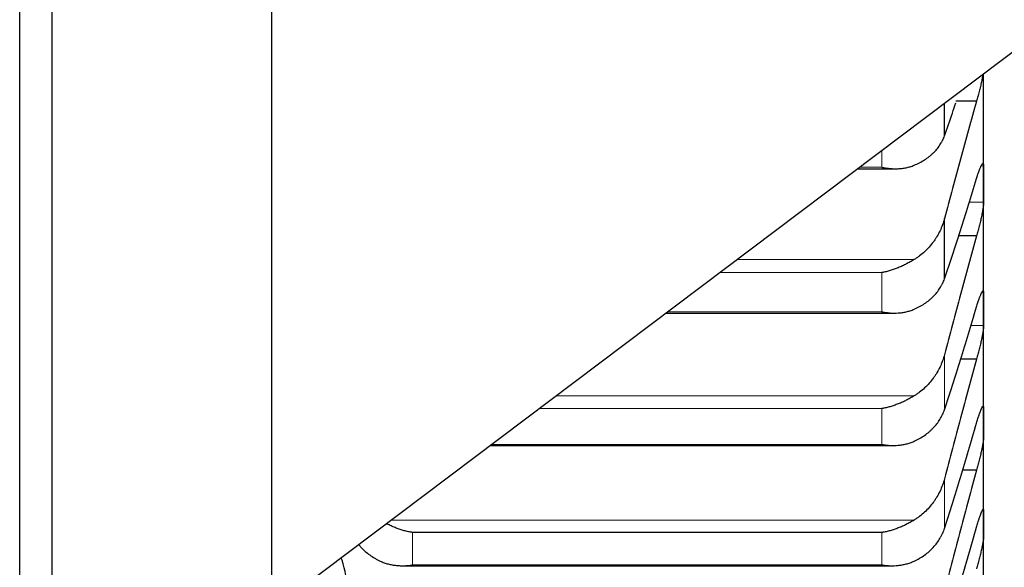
# Model space of a CAD drawing. Header units: inches. Extents: x 0 to 20790, y -12 to 14700.
# Tile 55 of 256: x 6285 to 6361, y 4918 to 4960. Entities that reach past the tile are written whole.
import ezdxf

# ---------------------------------------------------------------- set-up
doc = ezdxf.new("R2010")
doc.units = ezdxf.units.IN
doc.layers.add('1', color=7, linetype='Continuous', true_color=0xffffff)

msp = doc.modelspace()

# ---------------------------------------------------------------- linework, layer by layer
at = {"layer": '1', "color": 2, "linetype": 'Continuous', "lineweight": 25}
for p, q in [((6287.134, 4875.527), (6287.134, 5066.829)), ((6304.134, 4892.027), (6304.134, 5066.825)), ((6284.634, 4725.927), (6284.634, 5025.127)), ((6304.134, 4914.427), (6403.134, 4989.027)), ((6359.134, 4947.353), (6359.134, 4955.872)), ((6356.108, 4951.057), (6356.108, 4953.591)), ((6358.596, 4953.752), (6356.999, 4953.752)), ((6349.381, 4948.522), (6352.293, 4948.522)), ((6359.134, 4937.671), (6359.134, 4947.353)), ((6356.108, 4940.015), (6356.108, 4944.664)), ((6358.596, 4943.325), (6357.17, 4943.325)), ((6359.134, 4928.912), (6359.134, 4937.671)), ((6334.572, 4937.364), (6352.205, 4937.364)), ((6358.596, 4933.812), (6357.334, 4933.812)), ((6359.134, 4921.091), (6359.134, 4928.912)), ((6320.988, 4927.127), (6352.117, 4927.127)), ((6358.596, 4925.229), (6357.489, 4925.229)), ((6359.134, 4914.22), (6359.134, 4921.091)), ((6351.278, 4920.403), (6314.99, 4920.403)), ((6314.213, 4917.829), (6352.03, 4917.829))]:
    msp.add_line(p, q, dxfattribs=at)
at = {"layer": '1', "color": 110, "linetype": 'Continuous', "lineweight": 13}
for p, q in [((6351.278, 4948.633), (6351.278, 4949.952)), ((6351.278, 4948.633), (6349.527, 4948.633)), ((6359.131, 4948.755), (6358.953, 4948.755)), ((6359.131, 4945.951), (6358.014, 4945.951)), ((6353.765, 4941.497), (6340.058, 4941.497)), ((6351.278, 4940.493), (6338.725, 4940.493)), ((6351.278, 4937.457), (6351.278, 4940.493)), ((6359.131, 4938.946), (6358.989, 4938.946)), ((6351.278, 4937.457), (6334.695, 4937.457)), ((6359.131, 4936.396), (6358.142, 4936.396)), ((6356.108, 4929.892), (6356.108, 4934.143)), ((6353.765, 4930.961), (6326.076, 4930.961)), ((6351.278, 4929.98), (6324.773, 4929.98)), ((6351.278, 4927.204), (6351.278, 4929.98)), ((6351.278, 4927.204), (6321.09, 4927.204)), ((6356.108, 4920.705), (6356.108, 4924.551)), ((6353.765, 4921.359), (6313.333, 4921.359)), ((6314.99, 4917.892), (6314.99, 4920.403)), ((6351.278, 4917.892), (6351.278, 4920.403)), ((6351.278, 4917.892), (6314.99, 4917.892))]:
    msp.add_line(p, q, dxfattribs=at)
at = {"layer": '1', "color": 2, "linetype": 'Continuous', "lineweight": 25}
for points, knots in [([(6359.074, 4955.837), (6359.064, 4955.766), (6359.051, 4955.692), (6359.033, 4955.585), (6359.028, 4955.557), (6359.02, 4955.512), (6359.017, 4955.498), (6359.012, 4955.468), (6358.998, 4955.393), (6358.971, 4955.257), (6358.945, 4955.132), (6358.918, 4955.006), (6358.904, 4954.942), (6358.86, 4954.749), (6358.829, 4954.62), (6358.782, 4954.429), (6358.766, 4954.365), (6358.741, 4954.27), (6358.733, 4954.238), (6358.716, 4954.175), (6358.707, 4954.144), (6358.665, 4953.988), (6358.631, 4953.868), (6358.596, 4953.752)], [0, 0, 0, 0, 0.120125, 0.120125, 0.164119, 0.164119, 0.186116, 0.186116, 0.208112, 0.2961, 0.384087, 0.384087, 0.472075, 0.472075, 0.64805, 0.64805, 0.736037, 0.736037, 0.780031, 0.780031, 0.824025, 0.824025, 1, 1, 1, 1]), ([(6356.108, 4951.057), (6356.312, 4951.637), (6356.604, 4952.482), (6356.899, 4953.352), (6356.988, 4953.616)], [0, 0, 0, 0, 0.69924, 1, 1, 1, 1]), ([(6353.765, 4948.793), (6353.911, 4948.853), (6354.051, 4948.919), (6354.32, 4949.059), (6354.578, 4949.209), (6354.814, 4949.376), (6354.955, 4949.487), (6354.982, 4949.51), (6355.037, 4949.555), (6355.065, 4949.578), (6355.145, 4949.648), (6355.196, 4949.695), (6355.346, 4949.84), (6355.439, 4949.94), (6355.61, 4950.146), (6355.689, 4950.252), (6355.797, 4950.417), (6355.832, 4950.473), (6355.881, 4950.557), (6355.897, 4950.586), (6355.927, 4950.643), (6355.942, 4950.672), (6356.015, 4950.818), (6356.065, 4950.936), (6356.108, 4951.057)], [0, 0, 0, 0, 0.125, 0.125, 0.25, 0.375, 0.375, 0.40625, 0.40625, 0.4375, 0.4375, 0.5, 0.5, 0.625, 0.625, 0.75, 0.75, 0.8125, 0.8125, 0.84375, 0.84375, 0.875, 0.875, 1, 1, 1, 1]), ([(6351.278, 4948.633), (6351.281, 4948.632), (6351.285, 4948.632), (6351.291, 4948.63), (6351.294, 4948.63), (6351.304, 4948.628), (6351.324, 4948.624), (6351.371, 4948.615), (6351.463, 4948.598), (6351.543, 4948.585), (6351.701, 4948.562), (6351.806, 4948.55), (6352.119, 4948.523), (6352.327, 4948.518), (6352.638, 4948.532), (6352.742, 4948.541), (6352.897, 4948.56), (6352.949, 4948.568), (6353.053, 4948.585), (6353.105, 4948.595), (6353.26, 4948.627), (6353.362, 4948.653), (6353.565, 4948.715), (6353.666, 4948.751), (6353.765, 4948.793)], [0, 0, 0, 0, 0.003906, 0.003906, 0.007813, 0.007813, 0.015625, 0.03125, 0.0625, 0.125, 0.125, 0.25, 0.25, 0.5, 0.5, 0.625, 0.625, 0.6875, 0.6875, 0.75, 0.75, 0.875, 0.875, 1, 1, 1, 1]), ([(6358.596, 4947.761), (6358.631, 4947.878), (6358.665, 4947.989), (6358.715, 4948.144), (6358.732, 4948.194), (6358.757, 4948.267), (6358.765, 4948.291), (6358.781, 4948.337), (6358.789, 4948.36), (6358.829, 4948.471), (6358.86, 4948.55), (6358.903, 4948.653), (6358.917, 4948.685), (6358.938, 4948.729), (6358.944, 4948.743), (6358.957, 4948.77), (6358.964, 4948.782), (6358.995, 4948.841), (6359.017, 4948.876), (6359.042, 4948.904), (6359.047, 4948.909), (6359.056, 4948.917), (6359.061, 4948.921), (6359.074, 4948.928), (6359.081, 4948.93), (6359.102, 4948.926), (6359.113, 4948.91), (6359.122, 4948.873), (6359.123, 4948.865), (6359.126, 4948.848), (6359.127, 4948.838), (6359.13, 4948.806), (6359.131, 4948.782), (6359.131, 4948.755)], [0, 0, 0, 0, 0.125, 0.125, 0.1875, 0.1875, 0.21875, 0.21875, 0.25, 0.25, 0.375, 0.375, 0.4375, 0.4375, 0.46875, 0.46875, 0.5, 0.5, 0.625, 0.625, 0.65625, 0.65625, 0.6875, 0.6875, 0.75, 0.75, 0.875, 0.875, 0.90625, 0.90625, 0.9375, 0.9375, 1, 1, 1, 1]), ([(6359.131, 4945.951), (6359.131, 4945.924), (6359.129, 4945.863), (6359.121, 4945.757), (6359.112, 4945.675), (6359.104, 4945.61), (6359.101, 4945.587), (6359.095, 4945.541), (6359.092, 4945.518), (6359.075, 4945.398), (6359.058, 4945.294), (6359.033, 4945.155), (6359.028, 4945.127), (6359.02, 4945.084), (6359.017, 4945.069), (6359.012, 4945.04), (6358.998, 4944.967), (6358.971, 4944.833), (6358.945, 4944.71), (6358.918, 4944.585), (6358.904, 4944.522), (6358.86, 4944.329), (6358.829, 4944.201), (6358.782, 4944.009), (6358.766, 4943.945), (6358.741, 4943.849), (6358.733, 4943.817), (6358.716, 4943.754), (6358.707, 4943.722), (6358.665, 4943.565), (6358.631, 4943.443), (6358.596, 4943.325)], [0, 0, 0, 0, 0.0625, 0.125, 0.1875, 0.1875, 0.21875, 0.21875, 0.25, 0.25, 0.375, 0.375, 0.40625, 0.40625, 0.421875, 0.421875, 0.4375, 0.5, 0.5625, 0.5625, 0.625, 0.625, 0.75, 0.75, 0.8125, 0.8125, 0.84375, 0.84375, 0.875, 0.875, 1, 1, 1, 1]), ([(6356.108, 4944.664), (6356.065, 4944.501), (6356.015, 4944.342), (6355.9, 4944.028), (6355.771, 4943.721), (6355.614, 4943.426), (6355.484, 4943.209), (6355.439, 4943.138), (6355.369, 4943.032), (6355.345, 4942.997), (6355.297, 4942.927), (6355.272, 4942.893), (6355.147, 4942.723), (6354.936, 4942.462), (6354.701, 4942.223), (6354.454, 4941.995), (6354.324, 4941.887), (6354.154, 4941.758), (6354.12, 4941.733), (6354.051, 4941.684), (6353.946, 4941.611), (6353.838, 4941.541), (6353.765, 4941.497)], [0, 0, 0, 0, 0.125, 0.125, 0.25, 0.375, 0.375, 0.4375, 0.4375, 0.46875, 0.46875, 0.5, 0.5, 0.625, 0.75, 0.75, 0.875, 0.875, 0.90625, 0.90625, 0.9375, 1, 1, 1, 1]), ([(6353.765, 4941.497), (6353.666, 4941.437), (6353.566, 4941.378), (6353.364, 4941.266), (6353.263, 4941.212), (6353.059, 4941.108), (6352.957, 4941.058), (6352.75, 4940.963), (6352.646, 4940.918), (6352.436, 4940.832), (6352.331, 4940.792), (6352.121, 4940.717), (6352.016, 4940.682), (6351.806, 4940.618), (6351.701, 4940.589), (6351.543, 4940.55), (6351.463, 4940.531), (6351.371, 4940.511), (6351.324, 4940.502), (6351.304, 4940.498), (6351.291, 4940.495), (6351.285, 4940.494), (6351.278, 4940.493)], [0, 0, 0, 0, 0.125, 0.125, 0.25, 0.25, 0.375, 0.375, 0.5, 0.5, 0.625, 0.625, 0.75, 0.75, 0.875, 0.875, 0.9375, 0.96875, 0.984375, 0.992187, 0.992187, 1, 1, 1, 1]), ([(6353.765, 4937.662), (6353.911, 4937.725), (6354.051, 4937.793), (6354.32, 4937.939), (6354.578, 4938.095), (6354.814, 4938.269), (6354.955, 4938.385), (6354.982, 4938.408), (6355.037, 4938.455), (6355.065, 4938.479), (6355.145, 4938.552), (6355.196, 4938.601), (6355.346, 4938.752), (6355.439, 4938.855), (6355.61, 4939.07), (6355.689, 4939.18), (6355.797, 4939.351), (6355.832, 4939.408), (6355.881, 4939.496), (6355.897, 4939.526), (6355.927, 4939.586), (6355.942, 4939.616), (6356.015, 4939.766), (6356.065, 4939.889), (6356.108, 4940.015)], [0, 0, 0, 0, 0.125, 0.125, 0.25, 0.375, 0.375, 0.40625, 0.40625, 0.4375, 0.4375, 0.5, 0.5, 0.625, 0.625, 0.75, 0.75, 0.8125, 0.8125, 0.84375, 0.84375, 0.875, 0.875, 1, 1, 1, 1]), ([(6358.596, 4937.847), (6358.631, 4937.967), (6358.665, 4938.08), (6358.715, 4938.24), (6358.732, 4938.291), (6358.757, 4938.366), (6358.765, 4938.391), (6358.781, 4938.439), (6358.789, 4938.463), (6358.829, 4938.579), (6358.86, 4938.661), (6358.903, 4938.771), (6358.917, 4938.805), (6358.938, 4938.853), (6358.944, 4938.868), (6358.957, 4938.897), (6358.964, 4938.911), (6358.995, 4938.975), (6359.017, 4939.015), (6359.042, 4939.05), (6359.047, 4939.056), (6359.056, 4939.067), (6359.061, 4939.072), (6359.074, 4939.083), (6359.081, 4939.088), (6359.102, 4939.091), (6359.113, 4939.081), (6359.122, 4939.051), (6359.123, 4939.044), (6359.126, 4939.029), (6359.127, 4939.02), (6359.13, 4938.993), (6359.131, 4938.971), (6359.131, 4938.946)], [0, 0, 0, 0, 0.125, 0.125, 0.1875, 0.1875, 0.21875, 0.21875, 0.25, 0.25, 0.375, 0.375, 0.4375, 0.4375, 0.46875, 0.46875, 0.5, 0.5, 0.625, 0.625, 0.65625, 0.65625, 0.6875, 0.6875, 0.75, 0.75, 0.875, 0.875, 0.90625, 0.90625, 0.9375, 0.9375, 1, 1, 1, 1]), ([(6351.278, 4937.457), (6351.281, 4937.456), (6351.285, 4937.455), (6351.291, 4937.454), (6351.294, 4937.454), (6351.304, 4937.452), (6351.324, 4937.448), (6351.371, 4937.44), (6351.463, 4937.424), (6351.543, 4937.413), (6351.701, 4937.392), (6351.806, 4937.382), (6352.119, 4937.361), (6352.327, 4937.36), (6352.638, 4937.38), (6352.742, 4937.391), (6352.897, 4937.413), (6352.949, 4937.422), (6353.053, 4937.441), (6353.105, 4937.452), (6353.26, 4937.487), (6353.362, 4937.515), (6353.565, 4937.581), (6353.666, 4937.618), (6353.765, 4937.662)], [0, 0, 0, 0, 0.003906, 0.003906, 0.007813, 0.007813, 0.015625, 0.03125, 0.0625, 0.125, 0.125, 0.25, 0.25, 0.5, 0.5, 0.625, 0.625, 0.6875, 0.6875, 0.75, 0.75, 0.875, 0.875, 1, 1, 1, 1]), ([(6359.131, 4936.396), (6359.131, 4936.371), (6359.129, 4936.315), (6359.121, 4936.216), (6359.112, 4936.138), (6359.104, 4936.076), (6359.101, 4936.054), (6359.095, 4936.01), (6359.092, 4935.988), (6359.075, 4935.872), (6359.058, 4935.772), (6359.033, 4935.636), (6359.028, 4935.609), (6359.02, 4935.567), (6359.017, 4935.552), (6359.012, 4935.524), (6358.998, 4935.452), (6358.971, 4935.321), (6358.945, 4935.199), (6358.918, 4935.076), (6358.904, 4935.013), (6358.86, 4934.822), (6358.829, 4934.694), (6358.782, 4934.502), (6358.766, 4934.438), (6358.741, 4934.342), (6358.733, 4934.31), (6358.716, 4934.246), (6358.707, 4934.214), (6358.665, 4934.056), (6358.631, 4933.933), (6358.596, 4933.812)], [0, 0, 0, 0, 0.0625, 0.125, 0.1875, 0.1875, 0.21875, 0.21875, 0.25, 0.25, 0.375, 0.375, 0.40625, 0.40625, 0.421875, 0.421875, 0.4375, 0.5, 0.5625, 0.5625, 0.625, 0.625, 0.75, 0.75, 0.8125, 0.8125, 0.84375, 0.84375, 0.875, 0.875, 1, 1, 1, 1]), ([(6356.108, 4934.143), (6356.065, 4933.979), (6356.015, 4933.818), (6355.9, 4933.503), (6355.771, 4933.194), (6355.614, 4932.897), (6355.484, 4932.68), (6355.439, 4932.608), (6355.369, 4932.501), (6355.345, 4932.466), (6355.297, 4932.396), (6355.272, 4932.362), (6355.147, 4932.191), (6354.936, 4931.929), (6354.701, 4931.689), (6354.454, 4931.46), (6354.324, 4931.352), (6354.154, 4931.223), (6354.12, 4931.198), (6354.051, 4931.148), (6353.946, 4931.075), (6353.838, 4931.005), (6353.765, 4930.961)], [0, 0, 0, 0, 0.125, 0.125, 0.25, 0.375, 0.375, 0.4375, 0.4375, 0.46875, 0.46875, 0.5, 0.5, 0.625, 0.75, 0.75, 0.875, 0.875, 0.90625, 0.90625, 0.9375, 1, 1, 1, 1]), ([(6353.765, 4930.961), (6353.666, 4930.9), (6353.566, 4930.842), (6353.364, 4930.73), (6353.263, 4930.676), (6353.059, 4930.573), (6352.957, 4930.524), (6352.75, 4930.431), (6352.646, 4930.386), (6352.436, 4930.303), (6352.331, 4930.264), (6352.121, 4930.192), (6352.016, 4930.158), (6351.806, 4930.097), (6351.701, 4930.07), (6351.543, 4930.033), (6351.463, 4930.015), (6351.371, 4929.997), (6351.324, 4929.988), (6351.304, 4929.985), (6351.291, 4929.982), (6351.285, 4929.981), (6351.278, 4929.98)], [0, 0, 0, 0, 0.125, 0.125, 0.25, 0.25, 0.375, 0.375, 0.5, 0.5, 0.625, 0.625, 0.75, 0.75, 0.875, 0.875, 0.9375, 0.96875, 0.984375, 0.992187, 0.992187, 1, 1, 1, 1]), ([(6353.765, 4927.454), (6353.911, 4927.52), (6354.051, 4927.591), (6354.32, 4927.743), (6354.578, 4927.904), (6354.814, 4928.085), (6354.955, 4928.204), (6354.982, 4928.229), (6355.037, 4928.278), (6355.065, 4928.303), (6355.145, 4928.378), (6355.196, 4928.429), (6355.346, 4928.585), (6355.439, 4928.692), (6355.61, 4928.914), (6355.689, 4929.029), (6355.797, 4929.205), (6355.832, 4929.265), (6355.881, 4929.356), (6355.897, 4929.387), (6355.927, 4929.448), (6355.942, 4929.479), (6356.015, 4929.635), (6356.065, 4929.762), (6356.108, 4929.892)], [0, 0, 0, 0, 0.125, 0.125, 0.25, 0.375, 0.375, 0.40625, 0.40625, 0.4375, 0.4375, 0.5, 0.5, 0.625, 0.625, 0.75, 0.75, 0.8125, 0.8125, 0.84375, 0.84375, 0.875, 0.875, 1, 1, 1, 1]), ([(6358.596, 4928.857), (6358.631, 4928.979), (6358.665, 4929.094), (6358.715, 4929.258), (6358.732, 4929.311), (6358.757, 4929.388), (6358.765, 4929.414), (6358.781, 4929.464), (6358.789, 4929.488), (6358.829, 4929.608), (6358.86, 4929.695), (6358.903, 4929.811), (6358.917, 4929.847), (6358.938, 4929.898), (6358.944, 4929.914), (6358.957, 4929.946), (6358.964, 4929.961), (6358.995, 4930.031), (6359.017, 4930.076), (6359.042, 4930.117), (6359.047, 4930.125), (6359.056, 4930.138), (6359.061, 4930.144), (6359.074, 4930.16), (6359.081, 4930.167), (6359.102, 4930.178), (6359.113, 4930.173), (6359.122, 4930.149), (6359.123, 4930.144), (6359.126, 4930.131), (6359.127, 4930.124), (6359.13, 4930.1), (6359.131, 4930.081), (6359.131, 4930.059)], [0, 0, 0, 0, 0.125, 0.125, 0.1875, 0.1875, 0.21875, 0.21875, 0.25, 0.25, 0.375, 0.375, 0.4375, 0.4375, 0.46875, 0.46875, 0.5, 0.5, 0.625, 0.625, 0.65625, 0.65625, 0.6875, 0.6875, 0.75, 0.75, 0.875, 0.875, 0.90625, 0.90625, 0.9375, 0.9375, 1, 1, 1, 1]), ([(6359.131, 4927.766), (6359.131, 4927.743), (6359.129, 4927.693), (6359.121, 4927.6), (6359.112, 4927.527), (6359.104, 4927.468), (6359.101, 4927.447), (6359.095, 4927.405), (6359.092, 4927.383), (6359.075, 4927.273), (6359.058, 4927.176), (6359.033, 4927.044), (6359.028, 4927.017), (6359.02, 4926.976), (6359.017, 4926.963), (6359.012, 4926.935), (6358.998, 4926.865), (6358.971, 4926.736), (6358.945, 4926.616), (6358.918, 4926.494), (6358.904, 4926.432), (6358.86, 4926.243), (6358.829, 4926.116), (6358.782, 4925.924), (6358.766, 4925.86), (6358.741, 4925.764), (6358.733, 4925.732), (6358.716, 4925.667), (6358.707, 4925.635), (6358.665, 4925.476), (6358.631, 4925.351), (6358.596, 4925.229)], [0, 0, 0, 0, 0.0625, 0.125, 0.1875, 0.1875, 0.21875, 0.21875, 0.25, 0.25, 0.375, 0.375, 0.40625, 0.40625, 0.421875, 0.421875, 0.4375, 0.5, 0.5625, 0.5625, 0.625, 0.625, 0.75, 0.75, 0.8125, 0.8125, 0.84375, 0.84375, 0.875, 0.875, 1, 1, 1, 1]), ([(6351.278, 4927.204), (6351.281, 4927.203), (6351.285, 4927.203), (6351.291, 4927.202), (6351.294, 4927.201), (6351.304, 4927.2), (6351.324, 4927.196), (6351.371, 4927.189), (6351.463, 4927.175), (6351.543, 4927.165), (6351.701, 4927.147), (6351.806, 4927.138), (6352.119, 4927.123), (6352.327, 4927.126), (6352.638, 4927.152), (6352.742, 4927.165), (6352.897, 4927.19), (6352.949, 4927.2), (6353.053, 4927.221), (6353.105, 4927.232), (6353.26, 4927.271), (6353.362, 4927.3), (6353.565, 4927.37), (6353.666, 4927.409), (6353.765, 4927.454)], [0, 0, 0, 0, 0.003906, 0.003906, 0.007812, 0.007812, 0.015625, 0.03125, 0.0625, 0.125, 0.125, 0.25, 0.25, 0.5, 0.5, 0.625, 0.625, 0.6875, 0.6875, 0.75, 0.75, 0.875, 0.875, 1, 1, 1, 1]), ([(6356.108, 4924.551), (6356.065, 4924.386), (6356.015, 4924.225), (6355.9, 4923.908), (6355.771, 4923.598), (6355.614, 4923.3), (6355.484, 4923.082), (6355.439, 4923.01), (6355.369, 4922.903), (6355.345, 4922.868), (6355.297, 4922.798), (6355.272, 4922.763), (6355.147, 4922.592), (6354.936, 4922.329), (6354.701, 4922.089), (6354.454, 4921.859), (6354.324, 4921.75), (6354.154, 4921.621), (6354.12, 4921.596), (6354.051, 4921.546), (6353.946, 4921.473), (6353.838, 4921.403), (6353.765, 4921.359)], [0, 0, 0, 0, 0.125, 0.125, 0.25, 0.375, 0.375, 0.4375, 0.4375, 0.46875, 0.46875, 0.5, 0.5, 0.625, 0.75, 0.75, 0.875, 0.875, 0.90625, 0.90625, 0.9375, 1, 1, 1, 1]), ([(6358.596, 4920.805), (6358.631, 4920.928), (6358.665, 4921.045), (6358.715, 4921.213), (6358.732, 4921.267), (6358.757, 4921.347), (6358.765, 4921.373), (6358.781, 4921.425), (6358.789, 4921.45), (6358.829, 4921.574), (6358.86, 4921.664), (6358.903, 4921.787), (6358.917, 4921.825), (6358.938, 4921.879), (6358.944, 4921.897), (6358.957, 4921.93), (6358.964, 4921.946), (6358.995, 4922.023), (6359.017, 4922.072), (6359.042, 4922.12), (6359.047, 4922.129), (6359.056, 4922.145), (6359.061, 4922.152), (6359.074, 4922.171), (6359.081, 4922.181), (6359.102, 4922.2), (6359.113, 4922.2), (6359.122, 4922.183), (6359.123, 4922.179), (6359.126, 4922.169), (6359.127, 4922.163), (6359.13, 4922.144), (6359.131, 4922.127), (6359.131, 4922.107)], [0, 0, 0, 0, 0.125, 0.125, 0.1875, 0.1875, 0.21875, 0.21875, 0.25, 0.25, 0.375, 0.375, 0.4375, 0.4375, 0.46875, 0.46875, 0.5, 0.5, 0.625, 0.625, 0.65625, 0.65625, 0.6875, 0.6875, 0.75, 0.75, 0.875, 0.875, 0.90625, 0.90625, 0.9375, 0.9375, 1, 1, 1, 1]), ([(6314.99, 4920.403), (6314.986, 4920.403), (6314.983, 4920.404), (6314.977, 4920.405), (6314.973, 4920.405), (6314.963, 4920.407), (6314.943, 4920.41), (6314.897, 4920.418), (6314.804, 4920.435), (6314.725, 4920.451), (6314.567, 4920.486), (6314.462, 4920.512), (6314.148, 4920.598), (6313.94, 4920.667), (6313.629, 4920.787), (6313.526, 4920.83), (6313.37, 4920.899), (6313.318, 4920.922), (6313.215, 4920.971), (6313.163, 4920.996), (6313.068, 4921.044), (6313.025, 4921.066), (6312.981, 4921.088)], [0, 0, 0, 0, 0.004867, 0.004867, 0.009734, 0.009734, 0.019469, 0.038937, 0.077874, 0.155748, 0.155748, 0.311496, 0.311496, 0.622992, 0.622992, 0.77874, 0.77874, 0.856614, 0.856614, 0.934488, 0.934488, 1, 1, 1, 1]), ([(6353.765, 4921.359), (6353.666, 4921.298), (6353.566, 4921.24), (6353.364, 4921.128), (6353.263, 4921.075), (6353.059, 4920.973), (6352.957, 4920.925), (6352.75, 4920.834), (6352.646, 4920.79), (6352.436, 4920.709), (6352.331, 4920.671), (6352.121, 4920.602), (6352.016, 4920.57), (6351.806, 4920.512), (6351.701, 4920.486), (6351.543, 4920.451), (6351.463, 4920.435), (6351.371, 4920.418), (6351.324, 4920.41), (6351.304, 4920.407), (6351.291, 4920.405), (6351.285, 4920.404), (6351.278, 4920.403)], [0, 0, 0, 0, 0.125, 0.125, 0.25, 0.25, 0.375, 0.375, 0.5, 0.5, 0.625, 0.625, 0.75, 0.75, 0.875, 0.875, 0.9375, 0.96875, 0.984375, 0.992187, 0.992187, 1, 1, 1, 1]), ([(6353.765, 4918.187), (6353.911, 4918.255), (6354.051, 4918.328), (6354.32, 4918.485), (6354.578, 4918.652), (6354.814, 4918.839), (6354.955, 4918.963), (6354.982, 4918.988), (6355.037, 4919.039), (6355.065, 4919.064), (6355.145, 4919.142), (6355.196, 4919.195), (6355.346, 4919.356), (6355.439, 4919.467), (6355.61, 4919.696), (6355.689, 4919.814), (6355.797, 4919.997), (6355.832, 4920.059), (6355.881, 4920.152), (6355.897, 4920.184), (6355.927, 4920.248), (6355.942, 4920.28), (6356.015, 4920.44), (6356.065, 4920.572), (6356.108, 4920.705)], [0, 0, 0, 0, 0.125, 0.125, 0.25, 0.375, 0.375, 0.40625, 0.40625, 0.4375, 0.4375, 0.5, 0.5, 0.625, 0.625, 0.75, 0.75, 0.8125, 0.8125, 0.84375, 0.84375, 0.875, 0.875, 1, 1, 1, 1]), ([(6359.131, 4920.075), (6359.131, 4920.055), (6359.129, 4920.01), (6359.121, 4919.924), (6359.112, 4919.855), (6359.104, 4919.799), (6359.101, 4919.78), (6359.095, 4919.74), (6359.092, 4919.719), (6359.075, 4919.614), (6359.058, 4919.52), (6359.033, 4919.393), (6359.028, 4919.367), (6359.02, 4919.327), (6359.017, 4919.313), (6359.012, 4919.286), (6358.998, 4919.218), (6358.971, 4919.092), (6358.945, 4918.974), (6358.918, 4918.854), (6358.904, 4918.793), (6358.86, 4918.606), (6358.829, 4918.479), (6358.782, 4918.288), (6358.766, 4918.224), (6358.741, 4918.128), (6358.733, 4918.096), (6358.716, 4918.031), (6358.707, 4917.999), (6358.665, 4917.839), (6358.631, 4917.713), (6358.596, 4917.59)], [0, 0, 0, 0, 0.0625, 0.125, 0.1875, 0.1875, 0.21875, 0.21875, 0.25, 0.25, 0.375, 0.375, 0.40625, 0.40625, 0.421875, 0.421875, 0.4375, 0.5, 0.5625, 0.5625, 0.625, 0.625, 0.75, 0.75, 0.8125, 0.8125, 0.84375, 0.84375, 0.875, 0.875, 1, 1, 1, 1]), ([(6310.827, 4919.474), (6310.843, 4919.454), (6310.859, 4919.434), (6310.899, 4919.387), (6310.923, 4919.359), (6310.971, 4919.304), (6310.996, 4919.277), (6311.12, 4919.142), (6311.332, 4918.937), (6311.567, 4918.75), (6311.814, 4918.572), (6311.944, 4918.488), (6312.113, 4918.388), (6312.148, 4918.369), (6312.217, 4918.33), (6312.322, 4918.274), (6312.429, 4918.221), (6312.502, 4918.187)], [0, 0, 0, 0, 0.037073, 0.037073, 0.090569, 0.090569, 0.144065, 0.144065, 0.358048, 0.572032, 0.572032, 0.786016, 0.786016, 0.839512, 0.839512, 0.893008, 1, 1, 1, 1]), ([(6310.16, 4915.903), (6309.956, 4916.693), (6309.733, 4917.552), (6309.508, 4918.407), (6309.49, 4918.478)], [0, 0, 0, 0, 0.916485, 1, 1, 1, 1]), ([(6312.502, 4918.187), (6312.602, 4918.14), (6312.702, 4918.099), (6312.904, 4918.027), (6313.005, 4917.995), (6313.209, 4917.941), (6313.311, 4917.918), (6313.518, 4917.88), (6313.622, 4917.865), (6313.832, 4917.843), (6313.937, 4917.836), (6314.146, 4917.829), (6314.251, 4917.828), (6314.462, 4917.835), (6314.567, 4917.842), (6314.725, 4917.857), (6314.804, 4917.866), (6314.897, 4917.878), (6314.943, 4917.885), (6314.963, 4917.888), (6314.977, 4917.89), (6314.983, 4917.891), (6314.99, 4917.892)], [0, 0, 0, 0, 0.125, 0.125, 0.25, 0.25, 0.375, 0.375, 0.5, 0.5, 0.625, 0.625, 0.75, 0.75, 0.875, 0.875, 0.9375, 0.96875, 0.984375, 0.992187, 0.992187, 1, 1, 1, 1]), ([(6351.278, 4917.892), (6351.281, 4917.891), (6351.285, 4917.891), (6351.291, 4917.89), (6351.294, 4917.889), (6351.304, 4917.888), (6351.324, 4917.885), (6351.371, 4917.878), (6351.463, 4917.866), (6351.543, 4917.857), (6351.701, 4917.842), (6351.806, 4917.835), (6352.119, 4917.825), (6352.327, 4917.832), (6352.638, 4917.864), (6352.742, 4917.879), (6352.897, 4917.907), (6352.949, 4917.917), (6353.053, 4917.94), (6353.105, 4917.953), (6353.26, 4917.994), (6353.362, 4918.026), (6353.565, 4918.099), (6353.666, 4918.14), (6353.765, 4918.187)], [0, 0, 0, 0, 0.003906, 0.003906, 0.007813, 0.007813, 0.015625, 0.03125, 0.0625, 0.125, 0.125, 0.25, 0.25, 0.5, 0.5, 0.625, 0.625, 0.6875, 0.6875, 0.75, 0.75, 0.875, 0.875, 1, 1, 1, 1])]:
    msp.add_open_spline(points, degree=3, knots=knots, dxfattribs=at)
for points in [[(6358.596, 4953.752), (6358.385, 4953.017), (6357.965, 4951.536), (6357.341, 4949.281), (6356.721, 4946.992), (6356.312, 4945.444), (6356.108, 4944.664)], [(6359.131, 4948.755), (6359.133, 4948.288), (6359.134, 4947.82), (6359.134, 4947.353)], [(6356.108, 4940.015), (6356.312, 4940.615), (6356.721, 4941.839), (6357.341, 4943.742), (6357.965, 4945.712), (6358.385, 4947.07), (6358.596, 4947.761)], [(6359.134, 4947.353), (6359.134, 4946.886), (6359.133, 4946.418), (6359.131, 4945.951)], [(6358.596, 4943.325), (6358.385, 4942.579), (6357.965, 4941.078), (6357.341, 4938.797), (6356.721, 4936.487), (6356.312, 4934.927), (6356.108, 4934.143)], [(6359.131, 4938.946), (6359.133, 4938.521), (6359.134, 4938.096), (6359.134, 4937.671)], [(6356.108, 4929.892), (6356.312, 4930.513), (6356.721, 4931.775), (6357.341, 4933.733), (6357.965, 4935.753), (6358.385, 4937.142), (6358.596, 4937.847)], [(6359.134, 4937.671), (6359.134, 4937.246), (6359.133, 4936.821), (6359.131, 4936.396)], [(6358.596, 4933.812), (6358.385, 4933.057), (6357.965, 4931.537), (6357.341, 4929.234), (6356.721, 4926.907), (6356.312, 4925.339), (6356.108, 4924.551)], [(6359.131, 4930.059), (6359.133, 4929.677), (6359.134, 4929.295), (6359.134, 4928.912)], [(6356.108, 4920.705), (6356.312, 4921.345), (6356.721, 4922.644), (6357.341, 4924.653), (6357.965, 4926.721), (6358.385, 4928.138), (6358.596, 4928.857)], [(6359.134, 4928.912), (6359.134, 4928.53), (6359.133, 4928.148), (6359.131, 4927.766)], [(6358.596, 4925.229), (6358.385, 4924.465), (6357.965, 4922.93), (6357.341, 4920.609), (6356.721, 4918.267), (6356.312, 4916.693), (6356.108, 4915.903)], [(6359.131, 4922.107), (6359.133, 4921.769), (6359.134, 4921.43), (6359.134, 4921.091)], [(6356.108, 4912.469), (6356.312, 4913.127), (6356.721, 4914.461), (6357.341, 4916.518), (6357.965, 4918.629), (6358.385, 4920.073), (6358.596, 4920.805)], [(6359.134, 4921.091), (6359.134, 4920.752), (6359.133, 4920.414), (6359.131, 4920.075)]]:
    msp.add_open_spline(points, degree=3, dxfattribs=at)

doc.saveas('drawing.dxf')
